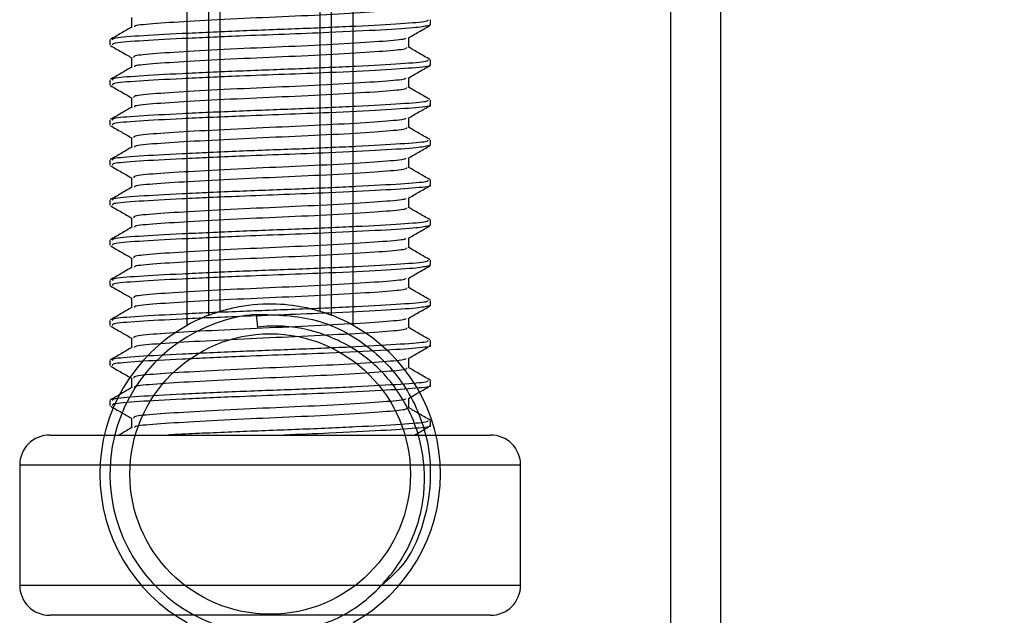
# Model space of a CAD drawing. Header units: millimetres. Extents: x 0 to 420, y 0 to 300.
# Tile 8 of 73: x 103.74 to 111.44, y 146.98 to 151.64. Entities that reach past the tile are written whole.
import ezdxf

# ---------------------------------------------------------------- set-up
doc = ezdxf.new("R2010")
doc.units = ezdxf.units.MM

msp = doc.modelspace()

# ---------------------------------------------------------------- linework, layer by layer
at = {"color": 7, "linetype": 'Continuous', "lineweight": 25}
for p, q in [((105.0511, 149.2512), (105.0511, 155.1371)), ((105.2208, 149.331), (105.2208, 155.1371)), ((105.3107, 149.3622), (105.3107, 155.1371)), ((106.0913, 149.3622), (106.0913, 155.1371)), ((106.1812, 149.331), (106.1812, 155.1371)), ((106.351, 149.2512), (106.351, 155.1371)), ((108.8333, 142.2946), (108.8333, 155.1371)), ((109.2249, 142.2946), (109.2249, 155.1371)), ((104.6176, 151.659), (104.6176, 151.5829)), ((106.9539, 151.6003), (106.9539, 151.6396)), ((106.943, 151.6003), (106.9522, 151.5976)), ((104.4481, 151.4829), (104.4481, 151.4437)), ((106.7844, 151.424), (106.7844, 151.5004)), ((104.6176, 151.3457), (104.6176, 151.2697)), ((106.9539, 151.2871), (106.9539, 151.3264)), ((104.4481, 151.1697), (104.4481, 151.1305)), ((106.7844, 151.1108), (106.7844, 151.1871)), ((104.6176, 151.0325), (104.6176, 150.9564)), ((106.9539, 150.9738), (106.9539, 151.0131)), ((104.4481, 150.8564), (104.4481, 150.8173)), ((106.7844, 150.7976), (106.7844, 150.8739)), ((104.6176, 150.7193), (104.6176, 150.6432)), ((106.9539, 150.6606), (106.9539, 150.6999)), ((106.943, 150.6606), (106.9522, 150.6579)), ((104.4481, 150.5432), (104.4481, 150.504)), ((106.7844, 150.4843), (106.7844, 150.5607)), ((104.6176, 150.406), (104.6176, 150.33)), ((106.9539, 150.3474), (106.9539, 150.3867)), ((104.4481, 150.23), (104.4481, 150.1908)), ((106.7844, 150.1711), (106.7844, 150.2475)), ((104.6176, 150.0928), (104.6176, 150.0167)), ((106.943, 150.0341), (106.9522, 150.0314)), ((106.9539, 150.0341), (106.9539, 150.0734)), ((106.7844, 149.8579), (106.7844, 149.9342)), ((104.4481, 149.9167), (104.4481, 149.8776)), ((104.6176, 149.7796), (104.6176, 149.7035)), ((106.943, 149.7209), (106.9522, 149.7182)), ((106.9539, 149.7209), (106.9539, 149.7602)), ((106.7844, 149.5446), (106.7844, 149.621)), ((104.4481, 149.6035), (104.4481, 149.5643)), ((104.6176, 149.4663), (104.6176, 149.3903)), ((106.943, 149.4077), (106.9522, 149.4049)), ((106.9539, 149.4077), (106.9539, 149.447)), ((105.5924, 149.3376), (105.601, 149.2387)), ((106.7844, 149.2314), (106.7844, 149.3078)), ((104.4481, 149.2903), (104.4481, 149.2511)), ((104.6176, 149.1531), (104.6176, 149.077)), ((106.9539, 149.0944), (106.9539, 149.1337)), ((104.4481, 148.977), (104.4481, 148.9379)), ((106.7844, 148.9182), (106.7844, 148.9945)), ((104.6176, 148.8399), (104.6176, 148.7638)), ((106.9539, 148.7812), (106.9539, 148.8205)), ((104.4481, 148.6638), (104.4481, 148.6246)), ((106.7844, 148.6049), (106.7844, 148.6813)), ((104.6176, 148.5266), (104.6176, 148.4506)), ((106.9539, 148.468), (106.9539, 148.5073)), ((103.9782, 148.3942), (107.4238, 148.3942)), ((103.7433, 148.1593), (103.7433, 147.2196)), ((103.7507, 148.1593), (103.7433, 148.1593)), ((107.6587, 148.1593), (103.7507, 148.1593)), ((107.6587, 147.2196), (107.6587, 148.1593)), ((103.7433, 147.2196), (107.6587, 147.2196)), ((107.4238, 146.9847), (103.9782, 146.9847))]:
    msp.add_line(p, q, dxfattribs=at)
msp.add_circle((105.701, 148.0894), 1.0963, dxfattribs=at)
for centre, radius, start, end in [((105.701, 148.0894), 7.8308, 310.04684, 63.25632), ((105.701, 148.0894), 7.4271, 308.04707, 61.67591), ((105.701, 148.0894), 1.2529, 94.97424, 274.97424), ((105.701, 148.0894), 1.3312, 111.14341, 119.22466), ((105.701, 148.0894), 1.3312, 60.77534, 68.85659), ((105.701, 148.0894), 1.3312, 119.22466, 240.77534), ((105.701, 148.0894), 1.3312, 299.22466, 60.77534), ((103.9782, 148.1593), 0.2349, 90, 180), ((107.4238, 148.1593), 0.2349, 0, 90), ((103.9782, 147.2196), 0.2349, 180, 270), ((107.4238, 147.2196), 0.2349, 270, 0)]:
    msp.add_arc(centre, radius, start, end, dxfattribs=at)
for points, knots in [([(106.7659, 151.7374), (106.7667, 151.7331), (106.7685, 151.7222), (106.5964, 151.7074), (106.2965, 151.6871), (105.9037, 151.6677), (105.4846, 151.6504), (105.0941, 151.6298), (104.8, 151.6115), (104.6393, 151.597), (104.6404, 151.5877), (104.6407, 151.5851)], [0, 0, 0, 0, 0.081213, 0.202695, 0.328978, 0.454153, 0.576107, 0.702983, 0.826493, 0.949879, 1, 1, 1, 1]), ([(106.9327, 151.6396), (106.9336, 151.6352), (106.9358, 151.6244), (106.7365, 151.6095), (106.3896, 151.5893), (105.9355, 151.5698), (105.4506, 151.5526), (104.9997, 151.5319), (104.6568, 151.5136), (104.463, 151.4977), (104.4684, 151.487), (104.4705, 151.4829)], [0, 0, 0, 0, 0.079524, 0.197738, 0.320617, 0.442421, 0.561093, 0.684549, 0.804734, 0.924799, 1, 1, 1, 1]), ([(104.6213, 151.5851), (104.593, 151.5686), (104.5363, 151.5358), (104.4795, 151.5029), (104.4512, 151.4865)], [0, 0, 0, 0, 0.499899, 1, 1, 1, 1]), ([(106.9416, 151.5958), (106.9177, 151.5902), (106.8676, 151.5783), (106.5821, 151.5608), (106.2071, 151.5417), (105.8147, 151.5267), (105.414, 151.5117), (104.9996, 151.4928), (104.6568, 151.4745), (104.463, 151.4586), (104.4684, 151.4479), (104.4705, 151.4437)], [0, 0, 0, 0, 0.1121001, 0.2355413, 0.3625587, 0.4570412, 0.5485278, 0.6755183, 0.7991439, 0.9226458, 1, 1, 1, 1]), ([(106.779, 151.4973), (106.8074, 151.5137), (106.8641, 151.5465), (106.9208, 151.5794), (106.9491, 151.5958)], [0, 0, 0, 0, 0.49991, 1, 1, 1, 1]), ([(106.76, 151.4974), (106.7595, 151.4948), (106.7578, 151.4857), (106.5941, 151.4725), (106.2971, 151.4522), (105.9036, 151.4328), (105.4845, 151.4155), (105.0946, 151.3949), (104.7981, 151.3766), (104.6303, 151.3607), (104.6351, 151.3499), (104.6369, 151.3457)], [0, 0, 0, 0, 0.049291, 0.1713, 0.298129, 0.423847, 0.546329, 0.673755, 0.7978, 0.921721, 1, 1, 1, 1]), ([(104.4529, 151.4392), (104.4813, 151.4227), (104.5362, 151.391), (104.5911, 151.3591), (104.6176, 151.3438)], [0, 0, 0, 0, 0.516356, 1, 1, 1, 1]), ([(106.7659, 151.4242), (106.7667, 151.4198), (106.7685, 151.409), (106.5964, 151.3941), (106.2965, 151.3739), (105.9037, 151.3545), (105.4846, 151.3372), (105.0941, 151.3166), (104.8, 151.2983), (104.6393, 151.2838), (104.6404, 151.2745), (104.6407, 151.2718)], [0, 0, 0, 0, 0.081213, 0.202695, 0.328978, 0.454153, 0.576107, 0.702983, 0.826493, 0.949879, 1, 1, 1, 1]), ([(106.9509, 151.3299), (106.9225, 151.3463), (106.867, 151.3784), (106.8115, 151.4106), (106.7844, 151.4263)], [0, 0, 0, 0, 0.51126, 1, 1, 1, 1]), ([(106.9327, 151.3264), (106.9336, 151.322), (106.9358, 151.3111), (106.7365, 151.2963), (106.3896, 151.276), (105.9355, 151.2566), (105.4506, 151.2393), (104.9997, 151.2187), (104.6568, 151.2004), (104.463, 151.1845), (104.4684, 151.1738), (104.4705, 151.1697)], [0, 0, 0, 0, 0.079524, 0.197738, 0.320617, 0.442421, 0.561093, 0.684549, 0.804734, 0.924799, 1, 1, 1, 1]), ([(104.6213, 151.2718), (104.593, 151.2554), (104.5363, 151.2225), (104.4795, 151.1897), (104.4512, 151.1733)], [0, 0, 0, 0, 0.499899, 1, 1, 1, 1]), ([(106.943, 151.2871), (106.9465, 151.2861), (106.9754, 151.2787), (106.8558, 151.2658), (106.588, 151.2475), (106.2059, 151.2285), (105.815, 151.2134), (105.4139, 151.1984), (104.9996, 151.1795), (104.6568, 151.1612), (104.463, 151.1453), (104.4684, 151.1346), (104.4705, 151.1305)], [0, 0, 0, 0, 0.016783, 0.137002, 0.256981, 0.380436, 0.472269, 0.56119, 0.684619, 0.804777, 0.924815, 1, 1, 1, 1]), ([(106.779, 151.184), (106.8074, 151.2005), (106.8641, 151.2333), (106.9208, 151.2661), (106.9491, 151.2825)], [0, 0, 0, 0, 0.49991, 1, 1, 1, 1]), ([(106.76, 151.1842), (106.7595, 151.1816), (106.7578, 151.1725), (106.5941, 151.1593), (106.2971, 151.139), (105.9036, 151.1196), (105.4845, 151.1023), (105.0946, 151.0816), (104.7981, 151.0633), (104.6303, 151.0474), (104.6351, 151.0367), (104.6369, 151.0325)], [0, 0, 0, 0, 0.049291, 0.1713, 0.298129, 0.423847, 0.546329, 0.673755, 0.7978, 0.921721, 1, 1, 1, 1]), ([(104.4529, 151.1259), (104.4813, 151.1095), (104.5362, 151.0777), (104.5911, 151.0459), (104.6176, 151.0305)], [0, 0, 0, 0, 0.516356, 1, 1, 1, 1]), ([(106.7659, 151.1109), (106.7667, 151.1066), (106.7685, 151.0958), (106.5964, 151.0809), (106.2965, 151.0607), (105.9037, 151.0413), (105.4846, 151.024), (105.0941, 151.0033), (104.8, 150.985), (104.6393, 150.9705), (104.6404, 150.9613), (104.6407, 150.9586)], [0, 0, 0, 0, 0.081213, 0.202695, 0.328978, 0.454153, 0.576107, 0.702983, 0.826493, 0.949879, 1, 1, 1, 1]), ([(106.9509, 151.0167), (106.9225, 151.0331), (106.867, 151.0652), (106.8115, 151.0973), (106.7844, 151.1131)], [0, 0, 0, 0, 0.51126, 1, 1, 1, 1]), ([(106.9327, 151.0131), (106.9336, 151.0088), (106.9358, 150.9979), (106.7365, 150.983), (106.3896, 150.9628), (105.9355, 150.9434), (105.4506, 150.9261), (104.9997, 150.9054), (104.6568, 150.8872), (104.463, 150.8713), (104.4684, 150.8605), (104.4705, 150.8564)], [0, 0, 0, 0, 0.079524, 0.197738, 0.320617, 0.442421, 0.561093, 0.684549, 0.804734, 0.924799, 1, 1, 1, 1]), ([(104.6213, 150.9586), (104.593, 150.9422), (104.5363, 150.9093), (104.4795, 150.8765), (104.4512, 150.86)], [0, 0, 0, 0, 0.499899, 1, 1, 1, 1]), ([(106.943, 150.9738), (106.9465, 150.9729), (106.9754, 150.9654), (106.8558, 150.9525), (106.588, 150.9343), (106.2059, 150.9152), (105.815, 150.9002), (105.4139, 150.8852), (104.9996, 150.8663), (104.6568, 150.848), (104.463, 150.8321), (104.4684, 150.8214), (104.4705, 150.8173)], [0, 0, 0, 0, 0.016783, 0.137002, 0.256981, 0.380436, 0.472269, 0.56119, 0.684619, 0.804777, 0.924815, 1, 1, 1, 1]), ([(106.779, 150.8708), (106.8074, 150.8872), (106.8641, 150.9201), (106.9208, 150.9529), (106.9491, 150.9693)], [0, 0, 0, 0, 0.49991, 1, 1, 1, 1]), ([(106.76, 150.871), (106.7595, 150.8683), (106.7578, 150.8593), (106.5941, 150.846), (106.2971, 150.8257), (105.9036, 150.8063), (105.4845, 150.7891), (105.0946, 150.7684), (104.7981, 150.7501), (104.6303, 150.7342), (104.6351, 150.7234), (104.6369, 150.7193)], [0, 0, 0, 0, 0.049291, 0.1713, 0.298129, 0.423847, 0.546329, 0.673755, 0.7978, 0.921721, 1, 1, 1, 1]), ([(104.4529, 150.8127), (104.4813, 150.7963), (104.5362, 150.7645), (104.5911, 150.7327), (104.6176, 150.7173)], [0, 0, 0, 0, 0.516356, 1, 1, 1, 1]), ([(106.7659, 150.7977), (106.7667, 150.7934), (106.7685, 150.7825), (106.5964, 150.7677), (106.2965, 150.7474), (105.9037, 150.728), (105.4846, 150.7108), (105.0941, 150.6901), (104.8, 150.6718), (104.6393, 150.6573), (104.6404, 150.648), (104.6407, 150.6454)], [0, 0, 0, 0, 0.081213, 0.202695, 0.328978, 0.454153, 0.576107, 0.702983, 0.826493, 0.949879, 1, 1, 1, 1]), ([(106.9509, 150.7034), (106.9225, 150.7198), (106.867, 150.752), (106.8115, 150.7841), (106.7844, 150.7998)], [0, 0, 0, 0, 0.51126, 1, 1, 1, 1]), ([(106.9327, 150.6999), (106.9336, 150.6955), (106.9358, 150.6847), (106.7365, 150.6698), (106.3896, 150.6496), (105.9355, 150.6301), (105.4506, 150.6129), (104.9997, 150.5922), (104.6568, 150.5739), (104.463, 150.558), (104.4684, 150.5473), (104.4705, 150.5432)], [0, 0, 0, 0, 0.079524, 0.197738, 0.320617, 0.442421, 0.561093, 0.684549, 0.804734, 0.924799, 1, 1, 1, 1]), ([(104.6213, 150.6454), (104.593, 150.6289), (104.5363, 150.5961), (104.4795, 150.5632), (104.4512, 150.5468)], [0, 0, 0, 0, 0.499899, 1, 1, 1, 1]), ([(106.9416, 150.6561), (106.9177, 150.6505), (106.8676, 150.6386), (106.5821, 150.6211), (106.2071, 150.602), (105.8147, 150.587), (105.414, 150.572), (104.9996, 150.5531), (104.6568, 150.5348), (104.463, 150.5189), (104.4684, 150.5082), (104.4705, 150.504)], [0, 0, 0, 0, 0.1121, 0.235541, 0.362559, 0.457041, 0.548528, 0.675518, 0.799144, 0.922646, 1, 1, 1, 1]), ([(106.779, 150.5576), (106.8074, 150.574), (106.8641, 150.6068), (106.9208, 150.6397), (106.9491, 150.6561)], [0, 0, 0, 0, 0.49991, 1, 1, 1, 1]), ([(106.76, 150.5577), (106.7595, 150.5551), (106.7578, 150.5461), (106.5941, 150.5328), (106.2971, 150.5125), (105.9036, 150.4931), (105.4845, 150.4758), (105.0946, 150.4552), (104.7981, 150.4369), (104.6303, 150.421), (104.6351, 150.4102), (104.6369, 150.406)], [0, 0, 0, 0, 0.049291, 0.1713, 0.298129, 0.423847, 0.546329, 0.673755, 0.7978, 0.921721, 1, 1, 1, 1]), ([(104.4529, 150.4995), (104.4813, 150.483), (104.5362, 150.4513), (104.5911, 150.4194), (104.6176, 150.4041)], [0, 0, 0, 0, 0.516356, 1, 1, 1, 1]), ([(106.7659, 150.4845), (106.7667, 150.4801), (106.7685, 150.4693), (106.5964, 150.4544), (106.2965, 150.4342), (105.9037, 150.4148), (105.4846, 150.3975), (105.0941, 150.3769), (104.8, 150.3586), (104.6393, 150.3441), (104.6404, 150.3348), (104.6407, 150.3321)], [0, 0, 0, 0, 0.081213, 0.202695, 0.328978, 0.454153, 0.576107, 0.702983, 0.826493, 0.949879, 1, 1, 1, 1]), ([(106.9509, 150.3902), (106.9225, 150.4066), (106.867, 150.4387), (106.8115, 150.4709), (106.7844, 150.4866)], [0, 0, 0, 0, 0.51126, 1, 1, 1, 1]), ([(106.9327, 150.3867), (106.9336, 150.3823), (106.9358, 150.3714), (106.7365, 150.3566), (106.3896, 150.3363), (105.9355, 150.3169), (105.4506, 150.2996), (104.9997, 150.279), (104.6568, 150.2607), (104.463, 150.2448), (104.4684, 150.2341), (104.4705, 150.23)], [0, 0, 0, 0, 0.079524, 0.197738, 0.320617, 0.442421, 0.561093, 0.684549, 0.804734, 0.924799, 1, 1, 1, 1]), ([(104.6213, 150.3321), (104.593, 150.3157), (104.5363, 150.2828), (104.4795, 150.25), (104.4512, 150.2336)], [0, 0, 0, 0, 0.499899, 1, 1, 1, 1]), ([(106.943, 150.3474), (106.9465, 150.3464), (106.9754, 150.339), (106.8558, 150.3261), (106.588, 150.3078), (106.2059, 150.2888), (105.815, 150.2737), (105.4139, 150.2587), (104.9996, 150.2398), (104.6568, 150.2215), (104.463, 150.2056), (104.4684, 150.1949), (104.4705, 150.1908)], [0, 0, 0, 0, 0.0167834, 0.1370015, 0.2569808, 0.380436, 0.4722687, 0.5611895, 0.6846185, 0.8047769, 0.9248152, 1, 1, 1, 1]), ([(106.779, 150.2443), (106.8074, 150.2608), (106.8641, 150.2936), (106.9208, 150.3264), (106.9491, 150.3428)], [0, 0, 0, 0, 0.4999098, 1, 1, 1, 1]), ([(106.76, 150.2445), (106.7595, 150.2419), (106.7578, 150.2328), (106.5941, 150.2196), (106.2971, 150.1993), (105.9036, 150.1799), (105.4845, 150.1626), (105.0946, 150.1419), (104.7981, 150.1237), (104.6303, 150.1077), (104.6351, 150.097), (104.6369, 150.0928)], [0, 0, 0, 0, 0.049291, 0.1713, 0.298129, 0.423847, 0.546329, 0.673755, 0.7978, 0.921721, 1, 1, 1, 1]), ([(104.4529, 150.1862), (104.4813, 150.1698), (104.5362, 150.138), (104.5911, 150.1062), (104.6176, 150.0908)], [0, 0, 0, 0, 0.516356, 1, 1, 1, 1]), ([(106.7659, 150.1712), (106.7667, 150.1669), (106.7685, 150.1561), (106.5964, 150.1412), (106.2965, 150.121), (105.9037, 150.1016), (105.4846, 150.0843), (105.0941, 150.0636), (104.8, 150.0453), (104.6393, 150.0308), (104.6404, 150.0216), (104.6407, 150.0189)], [0, 0, 0, 0, 0.081213, 0.202695, 0.328978, 0.454153, 0.576107, 0.702983, 0.826493, 0.949879, 1, 1, 1, 1]), ([(106.9509, 150.077), (106.9225, 150.0934), (106.867, 150.1255), (106.8115, 150.1576), (106.7844, 150.1734)], [0, 0, 0, 0, 0.51126, 1, 1, 1, 1]), ([(104.6213, 150.0189), (104.593, 150.0025), (104.5363, 149.9696), (104.4795, 149.9368), (104.4512, 149.9203)], [0, 0, 0, 0, 0.499899, 1, 1, 1, 1]), ([(106.9327, 150.0734), (106.9336, 150.0691), (106.9358, 150.0582), (106.7365, 150.0433), (106.3896, 150.0231), (105.9355, 150.0037), (105.4506, 149.9864), (104.9997, 149.9657), (104.6568, 149.9475), (104.463, 149.9316), (104.4684, 149.9209), (104.4705, 149.9167)], [0, 0, 0, 0, 0.079524, 0.197738, 0.320617, 0.442421, 0.561093, 0.684549, 0.804734, 0.924799, 1, 1, 1, 1]), ([(106.9416, 150.0296), (106.9177, 150.024), (106.8676, 150.0122), (106.5821, 149.9947), (106.2071, 149.9755), (105.8147, 149.9605), (105.414, 149.9455), (104.9996, 149.9266), (104.6568, 149.9083), (104.463, 149.8924), (104.4684, 149.8817), (104.4705, 149.8776)], [0, 0, 0, 0, 0.1121001, 0.2355413, 0.3625587, 0.4570412, 0.5485278, 0.6755183, 0.7991439, 0.9226458, 1, 1, 1, 1]), ([(106.779, 149.9311), (106.8074, 149.9475), (106.8641, 149.9804), (106.9208, 150.0132), (106.9491, 150.0296)], [0, 0, 0, 0, 0.49991, 1, 1, 1, 1]), ([(106.76, 149.9313), (106.7595, 149.9287), (106.7578, 149.9196), (106.5941, 149.9063), (106.2971, 149.886), (105.9036, 149.8666), (105.4845, 149.8494), (105.0946, 149.8287), (104.7981, 149.8104), (104.6303, 149.7945), (104.6351, 149.7837), (104.6369, 149.7796)], [0, 0, 0, 0, 0.049291, 0.1713, 0.298129, 0.423847, 0.546329, 0.673755, 0.7978, 0.921721, 1, 1, 1, 1]), ([(104.4529, 149.873), (104.4813, 149.8566), (104.5362, 149.8248), (104.5911, 149.793), (104.6176, 149.7776)], [0, 0, 0, 0, 0.5163558, 1, 1, 1, 1]), ([(106.7659, 149.858), (106.7667, 149.8537), (106.7685, 149.8428), (106.5964, 149.828), (106.2965, 149.8078), (105.9037, 149.7883), (105.4846, 149.7711), (105.0941, 149.7504), (104.8, 149.7321), (104.6393, 149.7176), (104.6404, 149.7084), (104.6407, 149.7057)], [0, 0, 0, 0, 0.081213, 0.202695, 0.328978, 0.454153, 0.576107, 0.702983, 0.826493, 0.949879, 1, 1, 1, 1]), ([(106.9509, 149.7637), (106.9225, 149.7801), (106.867, 149.8123), (106.8115, 149.8444), (106.7844, 149.8601)], [0, 0, 0, 0, 0.51126, 1, 1, 1, 1]), ([(104.6213, 149.7057), (104.593, 149.6892), (104.5363, 149.6564), (104.4795, 149.6235), (104.4512, 149.6071)], [0, 0, 0, 0, 0.499899, 1, 1, 1, 1]), ([(106.9327, 149.7602), (106.9336, 149.7558), (106.9358, 149.745), (106.7365, 149.7301), (106.3896, 149.7099), (105.9355, 149.6904), (105.4506, 149.6732), (104.9997, 149.6525), (104.6568, 149.6342), (104.463, 149.6183), (104.4684, 149.6076), (104.4705, 149.6035)], [0, 0, 0, 0, 0.079524, 0.197738, 0.320617, 0.442421, 0.561093, 0.684549, 0.804734, 0.924799, 1, 1, 1, 1]), ([(106.9416, 149.7164), (106.9177, 149.7108), (106.8676, 149.6989), (106.5821, 149.6814), (106.2071, 149.6623), (105.8147, 149.6473), (105.414, 149.6323), (104.9996, 149.6134), (104.6568, 149.5951), (104.463, 149.5792), (104.4684, 149.5685), (104.4705, 149.5643)], [0, 0, 0, 0, 0.1121, 0.235541, 0.362559, 0.457041, 0.548528, 0.675518, 0.799144, 0.922646, 1, 1, 1, 1]), ([(106.779, 149.6179), (106.8074, 149.6343), (106.8641, 149.6671), (106.9208, 149.7), (106.9491, 149.7164)], [0, 0, 0, 0, 0.49991, 1, 1, 1, 1]), ([(106.76, 149.618), (106.7595, 149.6154), (106.7578, 149.6064), (106.5941, 149.5931), (106.2971, 149.5728), (105.9036, 149.5534), (105.4845, 149.5361), (105.0946, 149.5155), (104.7981, 149.4972), (104.6303, 149.4813), (104.6351, 149.4705), (104.6369, 149.4663)], [0, 0, 0, 0, 0.049291, 0.1713, 0.298129, 0.423847, 0.546329, 0.673755, 0.7978, 0.921721, 1, 1, 1, 1]), ([(104.4529, 149.5598), (104.4813, 149.5433), (104.5362, 149.5116), (104.5911, 149.4798), (104.6176, 149.4644)], [0, 0, 0, 0, 0.516356, 1, 1, 1, 1]), ([(106.7659, 149.5448), (106.7667, 149.5404), (106.7685, 149.5296), (106.5964, 149.5147), (106.2965, 149.4945), (105.9037, 149.4751), (105.4846, 149.4578), (105.0941, 149.4372), (104.8, 149.4189), (104.6393, 149.4044), (104.6404, 149.3951), (104.6407, 149.3924)], [0, 0, 0, 0, 0.081213, 0.202695, 0.328978, 0.454153, 0.576107, 0.702983, 0.826493, 0.949879, 1, 1, 1, 1]), ([(106.9509, 149.4505), (106.9225, 149.4669), (106.867, 149.499), (106.8115, 149.5312), (106.7844, 149.5469)], [0, 0, 0, 0, 0.51126, 1, 1, 1, 1]), ([(104.6213, 149.3924), (104.593, 149.376), (104.5363, 149.3431), (104.4795, 149.3103), (104.4512, 149.2939)], [0, 0, 0, 0, 0.499899, 1, 1, 1, 1]), ([(106.9327, 149.447), (106.9336, 149.4426), (106.9358, 149.4317), (106.7365, 149.4169), (106.3896, 149.3966), (105.9355, 149.3772), (105.4506, 149.3599), (104.9997, 149.3393), (104.6568, 149.321), (104.463, 149.3051), (104.4684, 149.2944), (104.4705, 149.2903)], [0, 0, 0, 0, 0.079524, 0.197738, 0.320617, 0.442421, 0.561093, 0.684549, 0.804734, 0.924799, 1, 1, 1, 1]), ([(106.9416, 149.4032), (106.9177, 149.3975), (106.8676, 149.3857), (106.5821, 149.3682), (106.2071, 149.3491), (105.8147, 149.334), (105.414, 149.319), (104.9996, 149.3001), (104.6568, 149.2818), (104.463, 149.2659), (104.4684, 149.2552), (104.4705, 149.2511)], [0, 0, 0, 0, 0.1121, 0.235541, 0.362559, 0.457041, 0.548528, 0.675518, 0.799144, 0.922646, 1, 1, 1, 1]), ([(105.3107, 149.3622), (105.3477, 149.3725), (105.4733, 149.4076), (105.7036, 149.4302), (105.9348, 149.4055), (106.0508, 149.3734), (106.0913, 149.3622)], [0, 0, 0, 0, 0.153162, 0.520612, 0.832764, 1, 1, 1, 1]), ([(106.779, 149.3047), (106.8074, 149.3211), (106.8641, 149.3539), (106.9208, 149.3867), (106.9491, 149.4031)], [0, 0, 0, 0, 0.49991, 1, 1, 1, 1]), ([(106.76, 149.3048), (106.7595, 149.3022), (106.7578, 149.2931), (106.5941, 149.2799), (106.2971, 149.2596), (105.9036, 149.2402), (105.4845, 149.2229), (105.0946, 149.2022), (104.7981, 149.184), (104.6303, 149.168), (104.6351, 149.1573), (104.6369, 149.1531)], [0, 0, 0, 0, 0.049291, 0.1713, 0.298129, 0.423847, 0.546329, 0.673755, 0.7978, 0.921721, 1, 1, 1, 1]), ([(105.2208, 149.331), (105.2241, 149.3323), (105.2338, 149.336), (105.2543, 149.3436), (105.2816, 149.353), (105.3008, 149.3591), (105.31, 149.3619), (105.3107, 149.3622)], [0, 0, 0, 0, 0.132792, 0.403289, 0.687946, 0.976242, 1, 1, 1, 1]), ([(105.5924, 149.3376), (105.7509, 149.334), (106.0723, 149.3265), (106.5022, 149.0902), (106.8166, 148.7236), (106.9746, 148.2615), (106.9417, 147.7829), (106.7894, 147.4029), (106.612, 147.2527), (106.5532, 147.2029)], [0, 0, 0, 0, 0.153257, 0.310776, 0.462218, 0.61756, 0.774366, 0.925184, 1, 1, 1, 1]), ([(106.0913, 149.3622), (106.096, 149.3607), (106.1089, 149.3567), (106.1323, 149.3489), (106.1594, 149.3394), (106.1739, 149.3338), (106.1812, 149.331)], [0, 0, 0, 0, 0.155573, 0.429784, 0.714524, 1, 1, 1, 1]), ([(104.4529, 149.2465), (104.4813, 149.2301), (104.5362, 149.1983), (104.5911, 149.1665), (104.6176, 149.1511)], [0, 0, 0, 0, 0.516356, 1, 1, 1, 1]), ([(106.7659, 149.2315), (106.7667, 149.2272), (106.7685, 149.2164), (106.5964, 149.2015), (106.2965, 149.1813), (105.9037, 149.1619), (105.4846, 149.1446), (105.0941, 149.1239), (104.8, 149.1056), (104.6393, 149.0911), (104.6404, 149.0819), (104.6407, 149.0792)], [0, 0, 0, 0, 0.081213, 0.202695, 0.328978, 0.454153, 0.576107, 0.702983, 0.826493, 0.949879, 1, 1, 1, 1]), ([(105.8097, 146.8412), (105.9464, 146.87), (106.2198, 146.9276), (106.5642, 147.1801), (106.8097, 147.5228), (106.9247, 147.9276), (106.8968, 148.3426), (106.7348, 148.7216), (106.4576, 149.023), (106.0989, 149.2099), (105.7989, 149.2555), (105.6347, 149.2416), (105.601, 149.2387)], [0, 0, 0, 0, 0.110299, 0.220598, 0.330897, 0.441269, 0.548939, 0.656287, 0.763697, 0.868649, 0.973047, 1, 1, 1, 1]), ([(106.9509, 149.1373), (106.9225, 149.1537), (106.867, 149.1858), (106.8115, 149.2179), (106.7844, 149.2337)], [0, 0, 0, 0, 0.5112595, 1, 1, 1, 1]), ([(104.6213, 149.0792), (104.593, 149.0628), (104.5363, 149.0299), (104.4795, 148.9971), (104.4512, 148.9806)], [0, 0, 0, 0, 0.499899, 1, 1, 1, 1]), ([(106.9327, 149.1337), (106.9336, 149.1294), (106.9358, 149.1185), (106.7365, 149.1036), (106.3896, 149.0834), (105.9355, 149.064), (105.4506, 149.0467), (104.9997, 149.026), (104.6568, 149.0078), (104.463, 148.9919), (104.4684, 148.9812), (104.4705, 148.977)], [0, 0, 0, 0, 0.079524, 0.197738, 0.320617, 0.442421, 0.561093, 0.684549, 0.804734, 0.924799, 1, 1, 1, 1]), ([(106.943, 149.0944), (106.9465, 149.0935), (106.9754, 149.086), (106.8558, 149.0731), (106.588, 149.0549), (106.2059, 149.0358), (105.815, 149.0208), (105.4139, 149.0058), (104.9996, 148.9869), (104.6568, 148.9686), (104.463, 148.9527), (104.4684, 148.942), (104.4705, 148.9379)], [0, 0, 0, 0, 0.016783, 0.137002, 0.256981, 0.380436, 0.472269, 0.56119, 0.684619, 0.804777, 0.924815, 1, 1, 1, 1]), ([(106.779, 148.9914), (106.8074, 149.0078), (106.8641, 149.0407), (106.9208, 149.0735), (106.9491, 149.0899)], [0, 0, 0, 0, 0.49991, 1, 1, 1, 1]), ([(104.4529, 148.9333), (104.4813, 148.9169), (104.5362, 148.8851), (104.5911, 148.8533), (104.6176, 148.8379)], [0, 0, 0, 0, 0.516356, 1, 1, 1, 1]), ([(106.76, 148.9916), (106.7595, 148.989), (106.7578, 148.9799), (106.5941, 148.9666), (106.2971, 148.9464), (105.9036, 148.9269), (105.4845, 148.9097), (105.0946, 148.889), (104.7981, 148.8707), (104.6303, 148.8548), (104.6351, 148.844), (104.6369, 148.8399)], [0, 0, 0, 0, 0.049291, 0.1713, 0.298129, 0.423847, 0.546329, 0.673755, 0.7978, 0.921721, 1, 1, 1, 1]), ([(106.9509, 148.824), (106.9225, 148.8405), (106.867, 148.8726), (106.8115, 148.9047), (106.7844, 148.9204)], [0, 0, 0, 0, 0.5112595, 1, 1, 1, 1]), ([(106.7659, 148.9183), (106.7667, 148.914), (106.7685, 148.9031), (106.5964, 148.8883), (106.2965, 148.8681), (105.9037, 148.8486), (105.4846, 148.8314), (105.0941, 148.8107), (104.8, 148.7924), (104.6393, 148.7779), (104.6404, 148.7687), (104.6407, 148.766)], [0, 0, 0, 0, 0.081213, 0.202695, 0.328978, 0.454153, 0.576107, 0.702983, 0.826493, 0.949879, 1, 1, 1, 1]), ([(104.6213, 148.766), (104.593, 148.7495), (104.5363, 148.7167), (104.4795, 148.6838), (104.4512, 148.6674)], [0, 0, 0, 0, 0.499899, 1, 1, 1, 1]), ([(106.9327, 148.8205), (106.9336, 148.8161), (106.9358, 148.8053), (106.7365, 148.7904), (106.3896, 148.7702), (105.9355, 148.7508), (105.4506, 148.7335), (104.9997, 148.7128), (104.6568, 148.6945), (104.463, 148.6786), (104.4684, 148.6679), (104.4705, 148.6638)], [0, 0, 0, 0, 0.0795242, 0.1977381, 0.3206174, 0.4424209, 0.5610929, 0.684549, 0.8047339, 0.9247987, 1, 1, 1, 1]), ([(106.943, 148.7812), (106.9465, 148.7803), (106.9754, 148.7728), (106.8558, 148.7599), (106.588, 148.7417), (106.2059, 148.7226), (105.815, 148.7076), (105.4139, 148.6926), (104.9996, 148.6737), (104.6568, 148.6554), (104.463, 148.6395), (104.4684, 148.6288), (104.4705, 148.6246)], [0, 0, 0, 0, 0.016783, 0.137002, 0.256981, 0.380436, 0.472269, 0.56119, 0.684619, 0.804777, 0.924815, 1, 1, 1, 1]), ([(106.779, 148.6782), (106.8074, 148.6946), (106.8641, 148.7274), (106.9208, 148.7603), (106.9491, 148.7767)], [0, 0, 0, 0, 0.49991, 1, 1, 1, 1]), ([(104.4529, 148.6201), (104.4813, 148.6036), (104.5362, 148.5719), (104.5911, 148.5401), (104.6176, 148.5247)], [0, 0, 0, 0, 0.516356, 1, 1, 1, 1]), ([(106.76, 148.6783), (106.7595, 148.6757), (106.7578, 148.6667), (106.5941, 148.6534), (106.2971, 148.6331), (105.9036, 148.6137), (105.4845, 148.5964), (105.0946, 148.5758), (104.7981, 148.5575), (104.6303, 148.5416), (104.6351, 148.5308), (104.6369, 148.5266)], [0, 0, 0, 0, 0.049291, 0.1713, 0.298129, 0.423847, 0.546329, 0.673755, 0.7978, 0.921721, 1, 1, 1, 1]), ([(106.7659, 148.6051), (106.7667, 148.6007), (106.7685, 148.5899), (106.5964, 148.5751), (106.2965, 148.5548), (105.9037, 148.5354), (105.4846, 148.5181), (105.0941, 148.4975), (104.8, 148.4792), (104.6393, 148.4647), (104.6404, 148.4554), (104.6407, 148.4528)], [0, 0, 0, 0, 0.081213, 0.202695, 0.328978, 0.454153, 0.576107, 0.702983, 0.826493, 0.949879, 1, 1, 1, 1]), ([(106.9509, 148.5108), (106.9225, 148.5272), (106.867, 148.5593), (106.8115, 148.5915), (106.7844, 148.6072)], [0, 0, 0, 0, 0.5112595, 1, 1, 1, 1]), ([(106.9327, 148.5073), (106.9336, 148.5029), (106.9358, 148.492), (106.7365, 148.4772), (106.3897, 148.4569), (105.9354, 148.4375), (105.4511, 148.4202), (105.1043, 148.4045), (104.9403, 148.3961), (104.904, 148.3942)], [0, 0, 0, 0, 0.110508, 0.27478, 0.445535, 0.614795, 0.779704, 0.95126, 1, 1, 1, 1]), ([(106.943, 148.468), (106.9465, 148.467), (106.9754, 148.4596), (106.8559, 148.4467), (106.5878, 148.4285), (106.2065, 148.4094), (105.9283, 148.3987), (105.8097, 148.3942)], [0, 0, 0, 0, 0.035538, 0.290092, 0.544141, 0.80555, 1, 1, 1, 1]), ([(106.8295, 148.3942), (106.841, 148.4009), (106.8809, 148.424), (106.9208, 148.447), (106.9491, 148.4634)], [0, 0, 0, 0, 0.288728, 1, 1, 1, 1]), ([(104.6213, 148.4527), (104.593, 148.4363), (104.5593, 148.4168), (104.5256, 148.3973), (104.5203, 148.3942)], [0, 0, 0, 0, 0.8418497, 1, 1, 1, 1])]:
    msp.add_open_spline(points, degree=3, knots=knots, dxfattribs=at)

doc.saveas('drawing.dxf')
